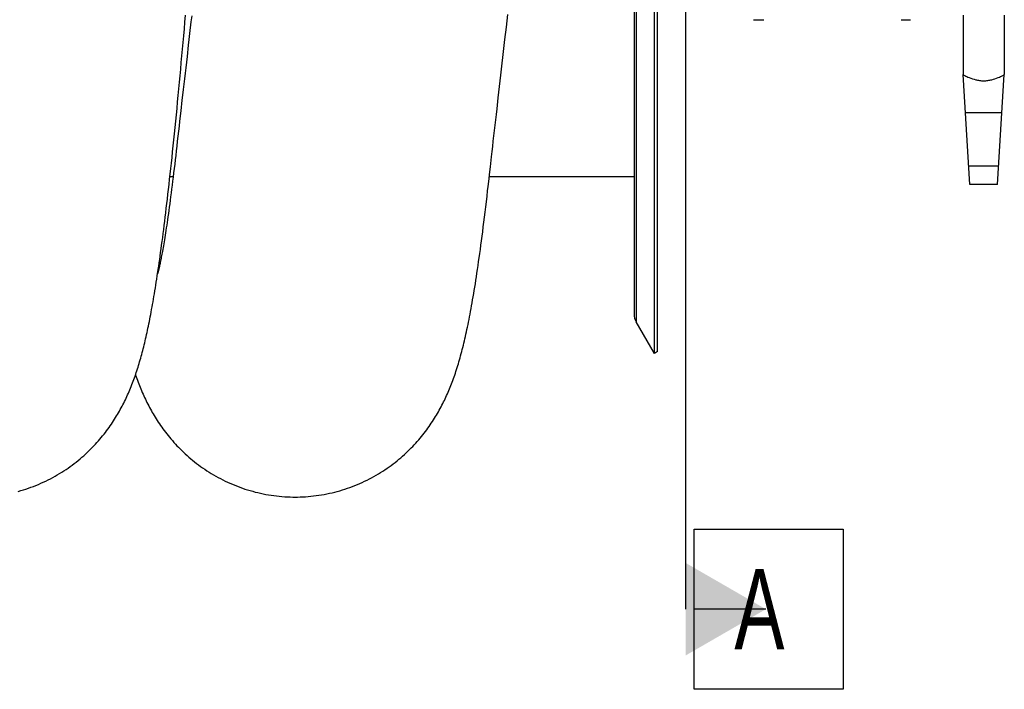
# Model space of a CAD drawing. Extents: x 0 to 420, y 0 to 397.
# Tile 11 of 16: x 197 to 240, y 154 to 183. Entities that reach past the tile are written whole.
import ezdxf

# ---------------------------------------------------------------- set-up
doc = ezdxf.new("R2010")
doc.units = 0
doc.header["$LTSCALE"] = 23.1
for name, color, linetype in [('110528_DXF_CONTINUOUS_LINE', 7, 'CONTINUOUS'), ('110528_DXF_DIMENSION', 7, 'CONTINUOUS'), ('110536_DXF_CONTINUOUS_LINE', 7, 'CONTINUOUS'), ('110591_DXF_CONTINUOUS_LINE', 7, 'CONTINUOUS'), ('AG_HOSE_125_DXF_CONTINUOUS', 7, 'CONTINUOUS'), ('MOTOR_UNIT_DDXF_CONTINUOUS', 7, 'CONTINUOUS')]:
    doc.layers.add(name, color=color, linetype=linetype)
doc.styles.get("Standard").update_dxf_attribs({"font": 'txt', "width": 0.7})

msp = doc.modelspace()

# ---------------------------------------------------------------- linework, layer by layer
at = {"layer": '110528_DXF_CONTINUOUS_LINE', "color": 7, "linetype": 'CONTINUOUS'}
for p, q in [((224.76109, 168.41731), (224.76109, 228.56731)), ((223.87497, 226.85834), (223.87497, 170.12629)), ((224.76109, 168.41731), (223.96205, 169.80129)), ((224.89099, 168.49231), (224.76109, 168.41731))]:
    msp.add_line(p, q, dxfattribs=at)
at = {"layer": '110528_DXF_CONTINUOUS_LINE', "color": 3, "linetype": 'CONTINUOUS'}
msp.add_line((224.89099, 168.49231), (224.89099, 228.49231), dxfattribs=at)
at = {"layer": '110528_DXF_CONTINUOUS_LINE', "color": 9, "linetype": 'CONTINUOUS'}
msp.add_line((223.96205, 227.18334), (223.96205, 169.80129), dxfattribs=at)
at = {"layer": '110528_DXF_CONTINUOUS_LINE', "color": 7, "linetype": 'CONTINUOUS'}
msp.add_arc((224.52497, 170.12629), 0.65, 180, 210, dxfattribs=at)
at = {"layer": '110528_DXF_DIMENSION', "color": 2, "linetype": 'CONTINUOUS'}
for p, q in [((226.12272, 239.74174), (226.12272, 157.24289)), ((226.49772, 160.74289), (232.99772, 160.74289)), ((226.49772, 153.74289), (226.49772, 160.74289)), ((232.99772, 160.74289), (232.99772, 153.74289)), ((229.62272, 157.24289), (226.49772, 157.24289)), ((232.99772, 153.74289), (226.49772, 153.74289))]:
    msp.add_line(p, q, dxfattribs=at)
msp.add_solid([(226.12272, 155.22216), (226.12272, 159.26362), (229.62272, 157.24289)], dxfattribs=at)
at = {"layer": '110536_DXF_CONTINUOUS_LINE', "color": 7, "linetype": 'CONTINUOUS'}
msp.add_line((229.07722, 182.99231), (229.27722, 182.99231), dxfattribs=at)
at = {"layer": '110591_DXF_CONTINUOUS_LINE', "color": 7, "linetype": 'CONTINUOUS'}
for p, q in [((203.75884, 176.12731), (203.61777, 176.12731)), ((223.87497, 176.12731), (217.55121, 176.12731))]:
    msp.add_line(p, q, dxfattribs=at)
at = {"layer": 'AG_HOSE_125_DXF_CONTINUOUS', "color": 7, "linetype": 'CONTINUOUS'}
for p, q in [((218.30006, 182.66754), (218.36245, 183.21158)), ((204.0917, 179.01104), (204.04028, 178.56106)), ((203.08036, 171.90072), (203.10683, 172.07778))]:
    msp.add_line(p, q, dxfattribs=at)
at = {"layer": 'AG_HOSE_125_DXF_CONTINUOUS', "color": 9, "linetype": 'CONTINUOUS'}
for p, q in [((203.75884, 176.12731), (203.61777, 176.12731)), ((223.87497, 176.12731), (217.55121, 176.12731))]:
    msp.add_line(p, q, dxfattribs=at)
at = {"layer": 'AG_HOSE_125_DXF_CONTINUOUS', "color": 7, "linetype": 'CONTINUOUS'}
for points in [[(203.10683, 172.07778), (203.12791, 172.22123), (203.14909, 172.36748), (203.17038, 172.51659), (203.1918, 172.66871), (203.21334, 172.82389), (203.23502, 172.98218), (203.25685, 173.14373), (203.27882, 173.30859), (203.30095, 173.47681), (203.32324, 173.64855), (203.34569, 173.82384), (203.36831, 174.00276), (203.39112, 174.18548), (203.4141, 174.37201), (203.43727, 174.56246), (203.46066, 174.75715), (203.48427, 174.9561), (203.50809, 175.15942), (203.53218, 175.36753), (203.55654, 175.58048), (203.58116, 175.79836), (203.6061, 176.02161), (203.63136, 176.2504), (203.65693, 176.48473), (203.68283, 176.72488), (203.70911, 176.97132), (203.73572, 177.22376), (203.76256, 177.48122), (203.78963, 177.74392), (203.81693, 178.01176), (203.8443, 178.28322), (203.87173, 178.5583), (203.89924, 178.837), (203.92668, 179.11777), (203.95401, 179.40031), (203.98127, 179.68481), (204.00838, 179.9704), (204.03531, 180.25659), (204.06208, 180.54371), (204.08874, 180.83209), (204.11529, 181.12163), (204.14172, 181.41229), (204.16808, 181.70453), (204.19437, 181.99828), (204.22061, 182.2935), (204.24682, 182.59061), (204.27302, 182.88971), (204.2992, 183.19061)], [(204.56704, 183.16213), (204.53719, 182.90171), (204.47819, 182.38699)], [(217.89035, 179.09232), (217.94598, 179.5781), (217.97417, 179.82415), (218.0026, 180.07225), (218.03126, 180.32244), (218.06016, 180.57468), (218.08929, 180.82897), (218.11866, 181.08536), (218.14828, 181.34383), (218.17814, 181.60436), (218.20826, 181.86701), (218.23862, 182.13177), (218.30006, 182.66754)], [(204.47819, 182.38699), (204.44905, 182.13273), (204.42015, 181.88048), (204.36306, 181.38205)], [(204.36306, 181.38205), (204.33488, 181.13588), (204.30694, 180.8918), (204.27923, 180.6498), (204.25175, 180.40976), (204.22449, 180.17172), (204.19747, 179.93569), (204.17067, 179.7016), (204.1441, 179.46941), (204.0917, 179.01104)], [(217.6011, 176.56419), (217.65156, 177.00558), (217.67715, 177.22928), (217.703, 177.45508), (217.72909, 177.68301), (217.7554, 177.91298), (217.78194, 178.14493), (217.80869, 178.37881), (217.83567, 178.61462), (217.86289, 178.85247), (217.89035, 179.09232)], [(204.04028, 178.56106), (204.01492, 178.33911), (203.98978, 178.11921), (203.96488, 177.90136), (203.94019, 177.68544), (203.91572, 177.47141), (203.89148, 177.25934), (203.86918, 177.06412)], [(203.86918, 177.06413), (203.84739, 176.87439), (203.82461, 176.67856), (203.80201, 176.48672), (203.77957, 176.29871), (203.75731, 176.11465), (203.73528, 175.93493), (203.71349, 175.75953), (203.69192, 175.58839), (203.67065, 175.42186), (203.64966, 175.25992), (203.62895, 175.10247), (203.60858, 174.94975), (203.58852, 174.80166), (203.56881, 174.65816), (203.54947, 174.51954), (203.53054, 174.38582), (203.512, 174.25679), (203.49386, 174.13245), (203.47613, 174.0128), (203.45881, 173.89766), (203.44186, 173.78671), (203.42527, 173.67985), (203.40906, 173.57704), (203.39321, 173.47804), (203.37772, 173.3828), (203.36259, 173.29125), (203.34781, 173.20319), (203.33336, 173.11854), (203.31926, 173.03726), (203.3055, 172.9592), (203.29208, 172.8843), (203.279, 172.81252), (203.26627, 172.74376), (203.25387, 172.67797), (203.24183, 172.61511), (203.23014, 172.55511), (203.2188, 172.49792), (203.20782, 172.4435), (203.19721, 172.39186), (203.18699, 172.34295), (203.17716, 172.29674), (203.16773, 172.25324), (203.15872, 172.21241), (203.15013, 172.1742), (203.14199, 172.13863), (203.1343, 172.10566), (203.12707, 172.07525), (203.12032, 172.0474), (203.11407, 172.02207), (203.10832, 171.99921), (203.10309, 171.97884), (203.0984, 171.96091), (203.09425, 171.94537), (203.09067, 171.93221), (203.08767, 171.92139), (203.08525, 171.91285), (203.08343, 171.90655), (203.08222, 171.90245), (203.08165, 171.90053)], [(217.5272, 175.91699), (217.57624, 176.34655), (217.6011, 176.56419)], [(217.48075, 175.51004), (217.50302, 175.7051), (217.5272, 175.91699)], [(209.08154, 162.14232), (209.18379, 162.14306), (209.30111, 162.14575), (209.41836, 162.15041), (209.5355, 162.15702), (209.65251, 162.16559), (209.76934, 162.17611), (209.88595, 162.18858), (210.00231, 162.20299), (210.11838, 162.21934), (210.23412, 162.23761), (210.3495, 162.25781), (210.46448, 162.27992), (210.57901, 162.30393), (210.69308, 162.32983), (210.80662, 162.3576), (210.91961, 162.38724), (211.03201, 162.41873), (211.14376, 162.45204), (211.25485, 162.48716), (211.36523, 162.52408), (211.47484, 162.56277), (211.58366, 162.6032), (211.69166, 162.64537), (211.79875, 162.68922), (211.90493, 162.73473), (212.01016, 162.78189), (212.11436, 162.83065), (212.21752, 162.88097), (212.31961, 162.93283), (212.42053, 162.98617), (212.52028, 163.04095), (212.61883, 163.09714), (212.71608, 163.15467), (212.81203, 163.2135), (212.90667, 163.27359), (212.9999, 163.33487), (213.09171, 163.39728), (213.18209, 163.46079), (213.27096, 163.5253), (213.3583, 163.59076), (213.44413, 163.65715), (213.52833, 163.72432), (213.61091, 163.79224), (213.69189, 163.86086), (213.7712, 163.93009), (213.84883, 163.99985), (213.92483, 164.07014), (213.9992, 164.14091), (214.07197, 164.21211), (214.14315, 164.28373), (214.21275, 164.35569), (214.28081, 164.428), (214.34732, 164.5006), (214.41224, 164.57336), (214.47559, 164.64626), (214.5374, 164.71926), (214.59761, 164.79224), (214.65625, 164.86516), (214.71336, 164.93798), (214.7689, 165.01061), (214.82287, 165.08296), (214.87535, 165.15506), (214.9264, 165.22692), (214.97603, 165.29849), (215.02429, 165.36977), (215.07135, 165.44093), (215.11723, 165.51196), (215.16195, 165.58285), (215.20564, 165.65373), (215.24833, 165.72462), (215.29004, 165.79551), (215.33085, 165.86647), (215.37079, 165.93756), (215.40987, 166.00873), (215.44809, 166.07996), (215.48548, 166.15126), (215.52206, 166.22263), (215.55782, 166.29402), (215.59278, 166.36543), (215.62697, 166.43686), (215.66039, 166.5083), (215.69305, 166.5797), (215.72499, 166.65112), (215.75631, 166.72274), (215.78702, 166.79456), (215.81714, 166.86661), (215.84683, 166.93921), (215.87609, 167.01241), (215.90493, 167.0862), (215.93346, 167.16087), (215.96172, 167.2365), (215.98969, 167.31309), (216.0174, 167.39075), (216.04491, 167.46962), (216.07219, 167.54967), (216.09918, 167.63071), (216.12589, 167.71282), (216.15234, 167.79604), (216.17846, 167.88015), (216.20427, 167.96519), (216.22978, 168.05123), (216.25497, 168.13812), (216.27983, 168.22587), (216.3044, 168.31457), (216.32866, 168.40411), (216.35261, 168.49451), (216.37629, 168.58584), (216.39969, 168.67809), (216.42282, 168.7712), (216.44571, 168.86532), (216.46842, 168.96069), (216.49098, 169.05737), (216.51339, 169.15541), (216.53573, 169.25513), (216.55801, 169.35659), (216.58024, 169.45986), (216.60248, 169.56522), (216.62475, 169.6728), (216.64704, 169.78262), (216.66939, 169.89489), (216.69182, 170.00973), (216.71432, 170.12717), (216.7369, 170.24729), (216.75957, 170.37016), (216.78233, 170.49586), (216.80519, 170.62444), (216.82815, 170.75596), (216.85121, 170.89052), (216.87439, 171.02821), (216.89769, 171.16912), (216.92112, 171.31331), (216.94467, 171.46089), (216.96836, 171.61191), (216.99219, 171.76646), (217.01618, 171.92471), (217.04034, 172.08672), (217.06466, 172.25259), (217.08916, 172.4225), (217.11386, 172.59655), (217.13875, 172.77481), (217.16383, 172.95735), (217.1891, 173.14424), (217.21457, 173.33558), (217.24026, 173.53157), (217.26618, 173.73229), (217.29232, 173.93783), (217.3187, 174.14834), (217.34531, 174.36392), (217.37216, 174.58465), (217.39925, 174.81064), (217.42659, 175.042), (217.45418, 175.27879), (217.48075, 175.51005)], [(196.99647, 162.38975), (197.10939, 162.42154), (197.22166, 162.45519), (197.33325, 162.49066), (197.44412, 162.52794), (197.55421, 162.56701), (197.6635, 162.60784), (197.77195, 162.65042), (197.87949, 162.69469), (197.9861, 162.74065), (198.09174, 162.78826), (198.19635, 162.83748), (198.29989, 162.88827), (198.40234, 162.94062), (198.50362, 162.99446), (198.60371, 163.04975), (198.70259, 163.10646), (198.80015, 163.16452), (198.89641, 163.22389), (198.99133, 163.28454), (199.0848, 163.34636), (199.17683, 163.40931), (199.2674, 163.47336), (199.35643, 163.53839), (199.44391, 163.60438), (199.52985, 163.67129), (199.61417, 163.73899), (199.69687, 163.80745), (199.77796, 163.87663), (199.85738, 163.94642), (199.93512, 164.01678), (200.01123, 164.08765), (200.08562, 164.15894), (200.15831, 164.23058), (200.22933, 164.30255), (200.29872, 164.3748), (200.36644, 164.44728), (200.43258, 164.51996), (200.49722, 164.59293), (200.56043, 164.66618), (200.62218, 164.73965), (200.68254, 164.81334), (200.74159, 164.88732), (200.79929, 164.96148), (200.85544, 165.03552), (200.91008, 165.10942), (200.96325, 165.18315), (201.01477, 165.25638), (201.06459, 165.32895), (201.11285, 165.40095), (201.15965, 165.47247), (201.20498, 165.5434), (201.24894, 165.6138), (201.29177, 165.68399), (201.33352, 165.754), (201.3742, 165.82378), (201.41401, 165.89365), (201.45298, 165.96362), (201.49113, 166.03367), (201.5286, 166.10405), (201.56543, 166.17484), (201.60161, 166.24597), (201.63716, 166.31746), (201.6721, 166.38936), (201.70643, 166.46166), (201.74013, 166.53427), (201.7732, 166.60719), (201.80568, 166.68045), (201.83753, 166.75398), (201.86878, 166.8278), (201.89944, 166.90192), (201.92952, 166.9763), (201.95902, 167.05096), (201.98797, 167.12591), (202.01636, 167.20111), (202.04422, 167.27658), (202.07156, 167.35234), (202.0984, 167.42838), (202.12474, 167.5047), (202.15061, 167.58135), (202.17603, 167.65834), (202.20102, 167.73569), (202.22559, 167.81343), (202.24977, 167.8916), (202.27357, 167.97021), (202.29702, 168.04931), (202.32014, 168.12895), (202.34294, 168.20916), (202.36545, 168.28998), (202.38768, 168.37147), (202.40967, 168.45369), (202.43141, 168.53665), (202.45294, 168.62044), (202.47426, 168.70508), (202.49539, 168.79061), (202.51635, 168.87712), (202.53717, 168.96465), (202.55783, 169.05323), (202.57839, 169.14299), (202.59884, 169.23397), (202.61919, 169.32619), (202.63948, 169.41979), (202.6597, 169.5148), (202.67986, 169.61125), (202.69999, 169.70924), (202.72009, 169.80882), (202.74016, 169.91002), (202.76021, 170.0129), (202.78026, 170.11752), (202.80031, 170.2239), (202.82038, 170.33217), (202.84046, 170.44237), (202.86058, 170.55452), (202.88074, 170.66875), (202.90094, 170.78509), (202.92119, 170.90358), (202.94151, 171.02432), (202.96189, 171.14736), (202.98235, 171.27274), (203.00288, 171.40056), (203.02349, 171.53086), (203.0442, 171.66369), (203.06499, 171.7991), (203.08036, 171.90072)], [(202.1154, 167.47765), (202.11736, 167.47189), (202.14416, 167.39499), (202.17142, 167.31848), (202.1992, 167.24227), (202.22752, 167.16635), (202.25639, 167.09069), (202.28585, 167.01522), (202.31595, 166.93989), (202.34669, 166.86471), (202.3781, 166.78968), (202.41021, 166.71473), (202.44303, 166.63989), (202.47652, 166.56532), (202.5107, 166.49096), (202.54559, 166.41684), (202.5811, 166.34314), (202.61725, 166.26985), (202.65405, 166.19696), (202.69144, 166.12464), (202.72932, 166.05302), (202.76779, 165.98194), (202.80703, 165.91109), (202.84701, 165.84054), (202.88778, 165.77022), (202.92968, 165.69961), (202.97279, 165.6286), (203.01709, 165.55733), (203.06272, 165.48562), (203.10977, 165.41343), (203.15821, 165.34085), (203.20811, 165.26789), (203.25953, 165.19452), (203.31248, 165.12083), (203.36688, 165.04697), (203.42278, 164.97297), (203.48021, 164.89886), (203.53903, 164.82488), (203.59921, 164.75111), (203.66083, 164.67751), (203.72392, 164.6041), (203.78847, 164.53095), (203.85453, 164.45805), (203.9222, 164.38535), (203.99154, 164.31285), (204.06254, 164.24062), (204.1352, 164.16873), (204.20958, 164.09719), (204.28566, 164.02606), (204.3634, 163.95545), (204.44281, 163.8854), (204.52391, 163.81595), (204.60662, 163.74722), (204.69097, 163.67924), (204.77695, 163.61206), (204.86449, 163.54579), (204.95359, 163.48046), (205.04424, 163.41612), (205.13636, 163.35288), (205.22994, 163.29078), (205.32498, 163.22984), (205.42136, 163.17018), (205.51908, 163.11183), (205.61813, 163.05482), (205.7184, 162.99924), (205.81987, 162.94511), (205.92254, 162.89248), (206.02631, 162.8414), (206.13116, 162.7919), (206.23708, 162.74401), (206.34398, 162.69778), (206.45182, 162.65324), (206.56058, 162.61041), (206.67019, 162.56934), (206.78059, 162.53004), (206.89178, 162.49254), (207.00369, 162.45686), (207.11629, 162.42302), (207.22954, 162.39103), (207.34341, 162.36093), (207.45785, 162.33271), (207.57283, 162.30639), (207.6883, 162.282), (207.80422, 162.25954), (207.92057, 162.23902), (208.03728, 162.22045), (208.15433, 162.20384), (208.27168, 162.18921), (208.38928, 162.17655), (208.50709, 162.16587), (208.62509, 162.15718), (208.74321, 162.15048), (208.86143, 162.14577), (208.9797, 162.14306), (209.08154, 162.14232)]]:
    msp.add_lwpolyline(points, dxfattribs=at)
at = {"layer": 'MOTOR_UNIT_DDXF_CONTINUOUS', "color": 9, "linetype": 'CONTINUOUS'}
for p, q in [((238.22722, 183.19231), (238.22722, 180.59231)), ((240.02722, 183.19231), (240.02722, 180.59231)), ((229.27722, 182.99231), (229.52722, 182.99231)), ((235.52722, 182.99231), (235.92722, 182.99231)), ((238.52722, 175.79231), (238.22722, 180.59231)), ((239.72722, 175.79231), (240.02722, 180.59231)), ((238.33034, 178.94231), (239.92409, 178.94231)), ((239.77722, 176.59231), (238.47722, 176.59231)), ((239.72722, 175.79231), (238.52722, 175.79231))]:
    msp.add_line(p, q, dxfattribs=at)
for points, knots in [([(238.22722, 180.59231), (238.25057, 180.57959), (238.33708, 180.53367), (238.51704, 180.44872), (238.73534, 180.37364), (238.9501, 180.33294), (239.06747, 180.32525), (239.12722, 180.32525)], [0, 0, 0, 0, 0.08412955, 0.30981162, 0.62912112, 0.81098853, 1, 1, 1, 1]), ([(239.12722, 180.32525), (239.18697, 180.32525), (239.30434, 180.33294), (239.5191, 180.37364), (239.7374, 180.44872), (239.91736, 180.53367), (240.00387, 180.57959), (240.02722, 180.59231)], [0, 0, 0, 0, 0.18901256, 0.37087992, 0.69018892, 0.91587067, 1, 1, 1, 1])]:
    msp.add_open_spline(points, degree=3, knots=knots, dxfattribs=at)

# ---------------------------------------------------------------- texts
at = {"layer": '110528_DXF_DIMENSION', "color": 2, "linetype": 'CONTINUOUS', "insert": (228.24772, 158.99289), "char_height": 3.5, "width": 4.5, "attachment_point": 1}
msp.add_mtext('A', dxfattribs=at)

doc.saveas('drawing.dxf')
